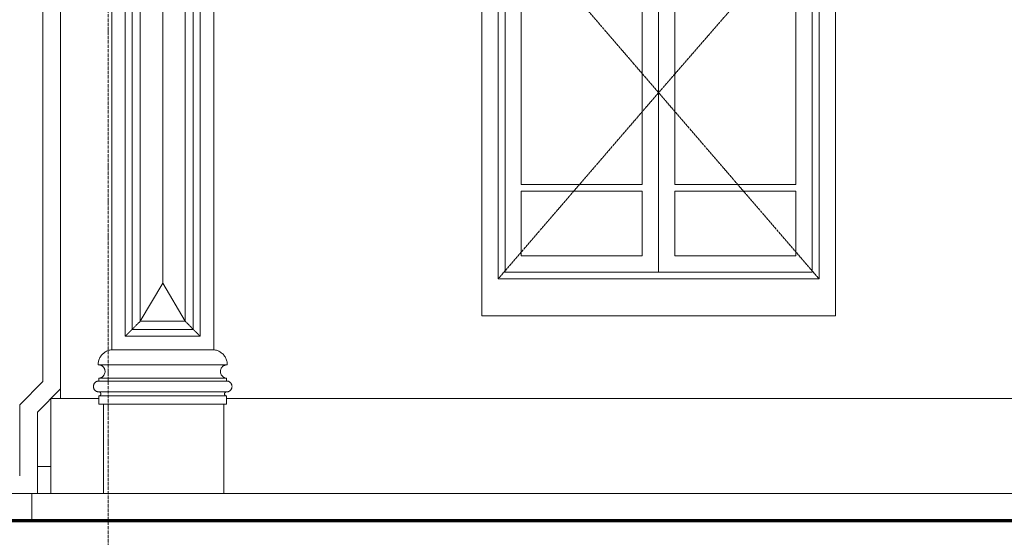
# Model space of a CAD drawing. Header units: millimetres. Extents: x -32192 to 36727, y -1740 to 8822.
# Tile 6 of 23: x 12213 to 15835, y 769 to 2674. Entities that reach past the tile are written whole.
import ezdxf

# ---------------------------------------------------------------- set-up
doc = ezdxf.new("R2010")
doc.units = ezdxf.units.MM
doc.linetypes.add('_Tracejado pequeno', pattern=[2.25, 1.5, -0.75])
doc.linetypes.add('_Traço - ponto', pattern=[16, 12, -2, 0, -2])
for name, color, linetype, lineweight in [('A-FLOR', 192, 'Continuous', 18), ('A-GENM', 13, 'Continuous', 18), ('A-GLAZ', 151, 'Continuous', 18), ('A-GLAZ-HDLN', 1, '_Tracejado pequeno', 18), ('A-WALL', 113, 'Continuous', 18), ('S-GRID', 1, 'Continuous', 9)]:
    doc.layers.add(name, color=color, linetype=linetype, lineweight=lineweight)

# ---------------------------------------------------------------- blocks, each defined once
blk = doc.blocks.new('Window_CV - Window_CV - 2 divisões-4329175-ELEVAÇÃO 2 - FACHADA DE IMPLANTAÇÃO')
at = {"layer": 'A-GLAZ'}
for p, q in [((-15498.4, 3630), (-16798.4, 3630)), ((-16798.4, 3630), (-16798.4, 1584)), ((-15498.4, 1584), (-15498.4, 3630)), ((-16738.4, 1720), (-16738.4, 3570)), ((-16738.4, 3570), (-15558.4, 3570)), ((-15558.4, 3570), (-15558.4, 1720)), ((-16713.4, 3545), (-16713.4, 1745)), ((-16713.4, 3545), (-15583.4, 3545)), ((-15583.4, 1745), (-15583.4, 3545)), ((-16653.4, 3485), (-16653.4, 3144)), ((-16160.9, 3485), (-16653.4, 3485)), ((-16160.9, 3144), (-16160.9, 3485)), ((-16135.9, 3485), (-16135.9, 3144)), ((-15643.4, 3485), (-16135.9, 3485)), ((-15643.4, 3144), (-15643.4, 3485)), ((-16160.9, 3144), (-16653.4, 3144)), ((-15643.4, 3144), (-16135.9, 3144)), ((-16713.4, 3084), (-15583.4, 3084)), ((-16148.4, 3084), (-16713.4, 3084)), ((-16148.4, 3084), (-16148.4, 1745)), ((-16148.4, 1745), (-16148.4, 3084)), ((-15583.4, 3084), (-16148.4, 3084)), ((-16653.4, 2786.5), (-16653.4, 3024)), ((-16653.4, 3024), (-16208.4, 3024)), ((-16208.4, 3024), (-16208.4, 2786.5)), ((-16088.4, 2786.5), (-16088.4, 3024)), ((-16088.4, 3024), (-15643.4, 3024)), ((-15643.4, 3024), (-15643.4, 2786.5)), ((-16208.4, 2786.5), (-16653.4, 2786.5)), ((-16653.4, 2761.5), (-16208.4, 2761.5)), ((-16653.4, 2067.5), (-16653.4, 2761.5)), ((-16208.4, 2761.5), (-16208.4, 2067.5)), ((-15643.4, 2786.5), (-16088.4, 2786.5)), ((-16088.4, 2067.5), (-16088.4, 2761.5)), ((-16088.4, 2761.5), (-15643.4, 2761.5)), ((-15643.4, 2761.5), (-15643.4, 2067.5)), ((-16208.4, 2067.5), (-16653.4, 2067.5)), ((-15643.4, 2067.5), (-16088.4, 2067.5)), ((-16653.4, 2042.5), (-16653.4, 1805)), ((-16653.4, 2042.5), (-16208.4, 2042.5)), ((-16208.4, 1805), (-16208.4, 2042.5)), ((-16088.4, 2042.5), (-15643.4, 2042.5)), ((-16088.4, 2042.5), (-16088.4, 1805)), ((-15643.4, 1805), (-15643.4, 2042.5)), ((-16653.4, 1805), (-16208.4, 1805)), ((-16088.4, 1805), (-15643.4, 1805)), ((-16713.4, 1745), (-15583.4, 1745)), ((-15558.4, 1720), (-16738.4, 1720)), ((-16798.4, 1584), (-15498.4, 1584))]:
    blk.add_line(p, q, dxfattribs=at)
at = {"layer": 'A-GLAZ-HDLN'}
for p, q in [((-15558.4, 3084), (-16733.2, 3084)), ((-16148.4, 2405), (-16733.2, 3084)), ((-15558.4, 3084), (-16148.4, 2405)), ((-16738.4, 1720), (-16148.4, 2405)), ((-16148.4, 2405), (-15558.4, 1720))]:
    blk.add_line(p, q, dxfattribs=at)
blk = doc.blocks.new('Generic Models 17 - Generic Models 17-3093004-ELEVAÇÃO 2 - FACHADA DE IMPLANTAÇÃO')
at = {"layer": 'A-GENM'}
for p, q in [((-18159.9, 4119.1), (-18159.9, 1459.1)), ((-17784.9, 1459.1), (-17784.9, 4119.1)), ((-18109.9, 4069.1), (-18109.9, 1509.1)), ((-17834.9, 1509.1), (-17834.9, 4069.1)), ((-18084.9, 1534.1), (-18084.9, 4044.1)), ((-17859.9, 4044.1), (-17859.9, 1534.1)), ((-18054.9, 1564.1), (-18054.9, 4014.1)), ((-18054.9, 4014.1), (-18054.9, 1564.1)), ((-18054.9, 4014.1), (-18054.9, 1564.1)), ((-17889.9, 4014.1), (-17889.9, 1564.1)), ((-17889.9, 1564.1), (-17889.9, 4014.1)), ((-17889.9, 1564.1), (-17889.9, 4014.1)), ((-17972.4, 1704.7), (-17972.4, 3873.5)), ((-18054.9, 1564.1), (-17972.4, 1704.7)), ((-17972.4, 1704.7), (-17889.9, 1564.1)), ((-17889.9, 1564.1), (-18054.9, 1564.1)), ((-18054.9, 1564.1), (-17889.9, 1564.1)), ((-18054.9, 1564.1), (-17889.9, 1564.1)), ((-17859.9, 1534.1), (-18084.9, 1534.1)), ((-18109.9, 1509.1), (-17834.9, 1509.1)), ((-18159.9, 1459.1), (-17784.9, 1459.1)), ((-17784.9, 1459.1), (-18159.9, 1459.1)), ((-17734.8, 1404.1), (-18210, 1404.1)), ((-18207.4, 1344.1), (-18207.4, 1354.1)), ((-17737.4, 1354.1), (-18207.4, 1354.1)), ((-17737.4, 1344.1), (-18207.4, 1344.1)), ((-17737.4, 1344.1), (-18207.4, 1344.1)), ((-17737.4, 1344.1), (-17737.4, 1354.1)), ((-18207.4, 1304.1), (-17737.4, 1304.1)), ((-18207.4, 1259.1), (-18207.4, 1289.1)), ((-17737.4, 1289.1), (-18207.4, 1289.1)), ((-17737.4, 1259.1), (-17737.4, 1289.1)), ((-17737.4, 1259.1), (-18207.4, 1259.1)), ((-17747.4, 1259.1), (-18189.9, 1259.1)), ((-18189.9, 1259.1), (-18189.9, 930)), ((-17747.4, 930), (-17747.4, 1259.1))]:
    blk.add_line(p, q, dxfattribs=at)
for points in [[(-18054.9, 1564.1), (-18057.8, 1561.2), (-18063.5, 1555.5), (-18071.7, 1547.3), (-18079, 1540), (-18083.1, 1535.9), (-18084.9, 1534.1)], [(-17889.9, 1564.1), (-17887, 1561.1), (-17881.3, 1555.5), (-17873.2, 1547.3), (-17865.8, 1540), (-17861.7, 1535.9), (-17859.9, 1534.1)]]:
    blk.add_open_spline(points, degree=3, dxfattribs=at)
for points, knots in [([(-18084.9, 1534.1), (-18084.9, 1534.1), (-18085.1, 1533.8), (-18085.8, 1533.1), (-18086.6, 1532.4), (-18087.3, 1531.7), (-18088, 1531), (-18088.7, 1530.2), (-18089.8, 1529.2), (-18090.9, 1528.1), (-18091.9, 1527.1), (-18092.6, 1526.3), (-18093.4, 1525.6), (-18094.2, 1524.8), (-18095, 1524), (-18095.8, 1523.2), (-18096.6, 1522.4), (-18097.4, 1521.6), (-18098.2, 1520.7), (-18099, 1519.9), (-18099.9, 1519.1), (-18100.6, 1518.3), (-18101.4, 1517.5), (-18102.2, 1516.8), (-18102.9, 1516), (-18103.7, 1515.3), (-18104.4, 1514.6), (-18105.2, 1513.7), (-18106.1, 1512.9), (-18106.8, 1512.2), (-18107.5, 1511.5), (-18108.3, 1510.7), (-18109, 1510), (-18109.7, 1509.3), (-18109.9, 1509.1), (-18109.9, 1509.1)], [0, 0, 0, 0, 0.083333, 0.125, 0.166667, 0.208333, 0.229167, 0.25, 0.291667, 0.333333, 0.354167, 0.375, 0.395833, 0.416667, 0.4375, 0.458333, 0.479167, 0.5, 0.520833, 0.541667, 0.5625, 0.583333, 0.604167, 0.625, 0.645833, 0.666667, 0.6875, 0.708333, 0.75, 0.770833, 0.791667, 0.833333, 0.875, 0.916667, 1, 1, 1, 1]), ([(-17859.9, 1534.1), (-17859.9, 1534.1), (-17859.7, 1533.8), (-17859, 1533.1), (-17858.3, 1532.4), (-17857.5, 1531.7), (-17856.8, 1531), (-17856.1, 1530.2), (-17855, 1529.2), (-17853.9, 1528.1), (-17852.9, 1527.1), (-17852.2, 1526.3), (-17851.4, 1525.6), (-17850.6, 1524.8), (-17849.8, 1524), (-17849, 1523.2), (-17848.2, 1522.4), (-17847.4, 1521.6), (-17846.6, 1520.7), (-17845.8, 1519.9), (-17845, 1519.1), (-17844.2, 1518.3), (-17843.4, 1517.5), (-17842.6, 1516.8), (-17841.9, 1516), (-17841.2, 1515.3), (-17840.5, 1514.6), (-17839.6, 1513.7), (-17838.7, 1512.9), (-17838, 1512.2), (-17837.3, 1511.5), (-17836.6, 1510.7), (-17835.8, 1510), (-17835.1, 1509.3), (-17834.9, 1509.1), (-17834.9, 1509.1)], [0, 0, 0, 0, 0.083333, 0.125, 0.166667, 0.208333, 0.229167, 0.25, 0.291667, 0.333333, 0.354167, 0.375, 0.395833, 0.416667, 0.4375, 0.458333, 0.479167, 0.5, 0.520833, 0.541667, 0.5625, 0.583333, 0.604167, 0.625, 0.645833, 0.666667, 0.6875, 0.708333, 0.75, 0.770833, 0.791667, 0.833333, 0.875, 0.916667, 1, 1, 1, 1]), ([(-18210, 1404.1), (-18210, 1408.6), (-18208.8, 1417.6), (-18204.7, 1428.2), (-18199.9, 1436), (-18195.6, 1441.3), (-18190.7, 1446), (-18185.3, 1450.1), (-18179.4, 1453.5), (-18171.1, 1457.1), (-18164.4, 1458.6), (-18159.9, 1459.1)], [0, 0, 0, 0, 0.166667, 0.333333, 0.416667, 0.5, 0.583333, 0.666667, 0.75, 0.833333, 1, 1, 1, 1]), ([(-17734.8, 1404.1), (-17734.8, 1408.6), (-17736, 1417.6), (-17740.2, 1428.2), (-17745, 1436), (-17749.2, 1441.3), (-17754.1, 1446), (-17759.5, 1450.1), (-17765.4, 1453.5), (-17773.7, 1457.1), (-17780.3, 1458.6), (-17784.9, 1459.1)], [0, 0, 0, 0, 0.166667, 0.333333, 0.416667, 0.5, 0.583333, 0.666667, 0.75, 0.833333, 1, 1, 1, 1]), ([(-18207.4, 1354.1), (-18205.3, 1354.2), (-18202.1, 1354.9), (-18198.2, 1356.6), (-18195.9, 1358), (-18194.2, 1359.3), (-18192.5, 1360.6), (-18190.7, 1362.5), (-18188.7, 1365.1), (-18186.6, 1368.8), (-18184.8, 1373.9), (-18184.3, 1380.3), (-18185.3, 1385.6), (-18186.9, 1389.6), (-18188.4, 1392.4), (-18190, 1394.6), (-18191.4, 1396.2), (-18192.9, 1397.7), (-18194.6, 1399.1), (-18196.3, 1400.3), (-18198.2, 1401.3), (-18200.6, 1402.4), (-18202.6, 1403.1), (-18203.7, 1403.3)], [0, 0, 0, 0, 0.0833333, 0.125, 0.1666667, 0.1875, 0.2083333, 0.25, 0.2916667, 0.3333333, 0.4166667, 0.5, 0.5833333, 0.625, 0.6666667, 0.7083333, 0.7291667, 0.75, 0.7916667, 0.8125, 0.8333333, 0.875, 0.9166667, 0.9166667, 0.9166667, 0.9166667]), ([(-17737.4, 1354.1), (-17739.6, 1354.2), (-17742.7, 1354.9), (-17746.6, 1356.6), (-17748.9, 1358), (-17750.6, 1359.3), (-17752.3, 1360.6), (-17754.2, 1362.5), (-17756.1, 1365.1), (-17758.2, 1368.8), (-17760, 1373.9), (-17760.5, 1380.3), (-17759.5, 1385.6), (-17757.9, 1389.6), (-17756.4, 1392.4), (-17754.8, 1394.6), (-17753.4, 1396.2), (-17751.9, 1397.7), (-17750.3, 1399.1), (-17748.5, 1400.3), (-17746.6, 1401.3), (-17744.2, 1402.4), (-17742.2, 1403.1), (-17741.1, 1403.3)], [0, 0, 0, 0, 0.0833333, 0.125, 0.1666667, 0.1875, 0.2083333, 0.25, 0.2916667, 0.3333333, 0.4166667, 0.5, 0.5833333, 0.625, 0.6666667, 0.7083333, 0.7291667, 0.75, 0.7916667, 0.8125, 0.8333333, 0.875, 0.9166667, 0.9166667, 0.9166667, 0.9166667]), ([(-18207.4, 1304.1), (-18209.2, 1304.1), (-18211.8, 1304.4), (-18215.1, 1305.5), (-18217, 1306.5), (-18218.5, 1307.4), (-18219.9, 1308.4), (-18221.3, 1309.6), (-18222.5, 1310.9), (-18223.6, 1312.2), (-18224.8, 1314), (-18225.9, 1316.4), (-18227.1, 1319.7), (-18227.6, 1324.1), (-18227.1, 1328.4), (-18225.9, 1331.7), (-18224.8, 1334.1), (-18223.6, 1335.9), (-18222.5, 1337.3), (-18221.3, 1338.5), (-18219.6, 1340), (-18217.8, 1341.2), (-18216.3, 1342), (-18214.7, 1342.7), (-18211.8, 1343.7), (-18209.2, 1344.1), (-18207.4, 1344.1)], [0, 0, 0, 0, 0.083333, 0.125, 0.166667, 0.1875, 0.208333, 0.25, 0.270833, 0.291667, 0.333333, 0.375, 0.416667, 0.5, 0.583333, 0.625, 0.666667, 0.708333, 0.729167, 0.75, 0.791667, 0.833333, 0.854167, 0.875, 0.916667, 1, 1, 1, 1]), ([(-17737.4, 1304.1), (-17735.6, 1304.1), (-17733.1, 1304.4), (-17729.7, 1305.5), (-17727.8, 1306.5), (-17726.3, 1307.4), (-17724.9, 1308.4), (-17723.6, 1309.6), (-17722.4, 1310.9), (-17721.3, 1312.2), (-17720, 1314), (-17718.9, 1316.4), (-17717.8, 1319.7), (-17717.2, 1324.1), (-17717.8, 1328.4), (-17718.9, 1331.7), (-17720, 1334.1), (-17721.3, 1335.9), (-17722.4, 1337.3), (-17723.6, 1338.5), (-17725.2, 1340), (-17727, 1341.2), (-17728.5, 1342), (-17730.2, 1342.7), (-17733, 1343.7), (-17735.6, 1344.1), (-17737.4, 1344.1)], [0, 0, 0, 0, 0.083333, 0.125, 0.166667, 0.1875, 0.208333, 0.25, 0.270833, 0.291667, 0.333333, 0.375, 0.416667, 0.5, 0.583333, 0.625, 0.666667, 0.708333, 0.729167, 0.75, 0.791667, 0.833333, 0.854167, 0.875, 0.916667, 1, 1, 1, 1]), ([(-18207.4, 1289.1), (-18206.8, 1289.1), (-18205.8, 1289.2), (-18204.5, 1289.6), (-18203.8, 1290), (-18203.2, 1290.3), (-18202.7, 1290.7), (-18202.2, 1291.1), (-18201.8, 1291.6), (-18201.3, 1292.1), (-18200.9, 1292.8), (-18200.5, 1293.7), (-18200, 1294.9), (-18199.8, 1296.6), (-18200, 1298.2), (-18200.5, 1299.4), (-18200.9, 1300.3), (-18201.3, 1301), (-18201.8, 1301.5), (-18202.2, 1302), (-18202.8, 1302.5), (-18203.5, 1303), (-18204.1, 1303.3), (-18204.7, 1303.6), (-18205.8, 1303.9), (-18206.8, 1304.1), (-18207.4, 1304.1)], [0, 0, 0, 0, 0.083333, 0.125, 0.166667, 0.1875, 0.208333, 0.25, 0.270833, 0.291667, 0.333333, 0.375, 0.416667, 0.5, 0.583333, 0.625, 0.666667, 0.708333, 0.729167, 0.75, 0.791667, 0.833333, 0.854167, 0.875, 0.916667, 1, 1, 1, 1]), ([(-17737.4, 1289.1), (-17738.1, 1289.1), (-17739, 1289.2), (-17740.3, 1289.6), (-17741, 1290), (-17741.6, 1290.3), (-17742.1, 1290.7), (-17742.6, 1291.1), (-17743, 1291.6), (-17743.5, 1292.1), (-17743.9, 1292.8), (-17744.4, 1293.7), (-17744.8, 1294.9), (-17745, 1296.6), (-17744.8, 1298.2), (-17744.4, 1299.4), (-17743.9, 1300.3), (-17743.5, 1301), (-17743, 1301.5), (-17742.6, 1302), (-17742, 1302.5), (-17741.3, 1303), (-17740.7, 1303.3), (-17740.1, 1303.6), (-17739, 1303.9), (-17738.1, 1304.1), (-17737.4, 1304.1)], [0, 0, 0, 0, 0.083333, 0.125, 0.166667, 0.1875, 0.208333, 0.25, 0.270833, 0.291667, 0.333333, 0.375, 0.416667, 0.5, 0.583333, 0.625, 0.666667, 0.708333, 0.729167, 0.75, 0.791667, 0.833333, 0.854167, 0.875, 0.916667, 1, 1, 1, 1])]:
    blk.add_open_spline(points, degree=3, knots=knots, dxfattribs=at)
blk = doc.blocks.new('Generic Models 1 - Generic Models 24-4258923-ELEVAÇÃO 2 - FACHADA DE IMPLANTAÇÃO')
at = {"layer": 'A-GENM'}
for p, q in [((-18413.5, 4832.9), (-18413.5, 1341.9)), ((-18413.5, 1341.9), (-18498.5, 1256.9)), ((-18433.5, 1230), (-18348.5, 1315)), ((-18498.5, 1256.9), (-18498.5, 995)), ((-18433.5, 930), (-18433.5, 1230))]:
    blk.add_line(p, q, dxfattribs=at)
blk = doc.blocks.new('Embasamento - Embasamento-4325691-ELEVAÇÃO 2 - FACHADA DE IMPLANTAÇÃO')
at = {"layer": 'A-GENM'}
for p, q in [((-18383.5, 1280), (-18207.4, 1280)), ((-18383.5, 930), (-18383.5, 1280)), ((-17737.4, 1280), (-13978.5, 1280)), ((-18383.5, 1030), (-18433.5, 1030))]:
    blk.add_line(p, q, dxfattribs=at)

msp = doc.modelspace()

# ---------------------------------------------------------------- linework, layer by layer
at = {"layer": 'A-FLOR'}
for p, q in [((10625.9, 930), (33094, 930)), ((12258.1, 930), (12258.1, 830))]:
    msp.add_line(p, q, dxfattribs=at)
at = {"layer": 'A-FLOR', "lineweight": 70}
msp.add_line((33719.7, 830), (9352.4, 830), dxfattribs=at)
at = {"layer": 'A-WALL'}
msp.add_line((12363, 4477.7), (12363, 1280), dxfattribs=at)
at = {"layer": 'S-GRID', "linetype": '_Traço - ponto'}
msp.add_line((12538, -1519.9), (12538, 8321.9), dxfattribs=at)

# ---------------------------------------------------------------- block references
at = {"layer": 'A-GENM'}
for name in ['Generic Models 1 - Generic Models 24-4258923-ELEVAÇÃO 2 - FACHADA DE IMPLANTAÇÃO', 'Generic Models 17 - Generic Models 17-3093004-ELEVAÇÃO 2 - FACHADA DE IMPLANTAÇÃO', 'Embasamento - Embasamento-4325691-ELEVAÇÃO 2 - FACHADA DE IMPLANTAÇÃO']:
    msp.add_blockref(name, (30711.4, 0), dxfattribs=at)
at = {"layer": 'A-GLAZ'}
msp.add_blockref('Window_CV - Window_CV - 2 divisões-4329175-ELEVAÇÃO 2 - FACHADA DE IMPLANTAÇÃO', (30711.4, 0), dxfattribs=at)

doc.saveas('drawing.dxf')
